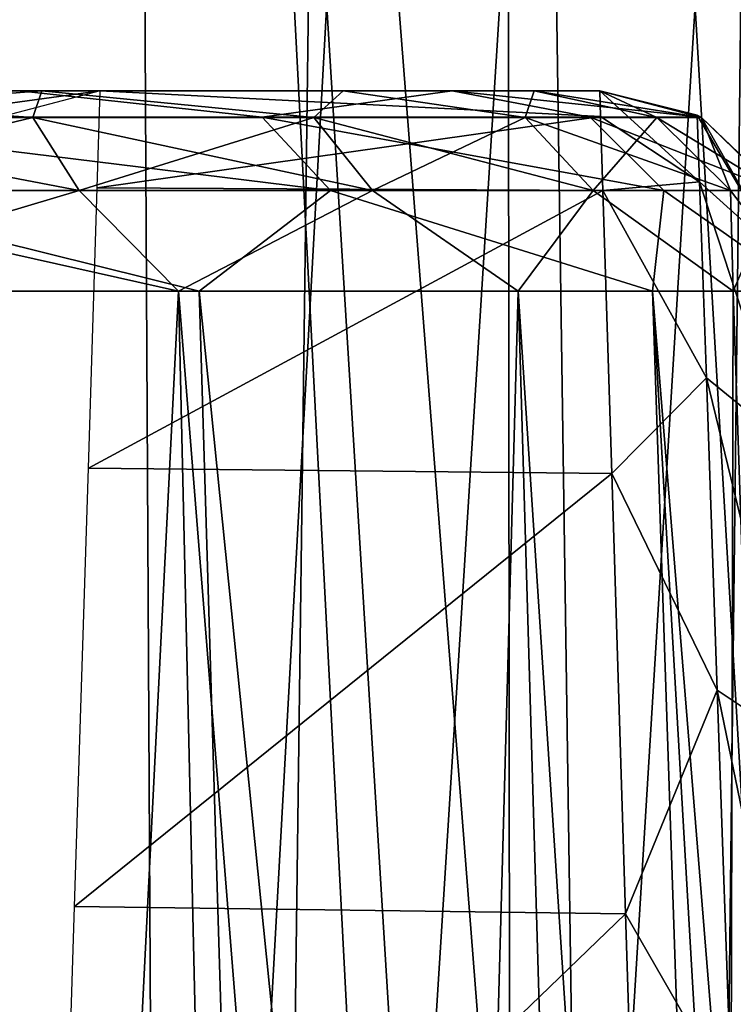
# Model space of a CAD drawing. Header units: millimetres. Extents: x -75 to 75, y -5 to 37.
# Tile 245 of 253: x 63.92 to 64.95, y 11.18 to 12.6. Entities that reach past the tile are written whole.
import ezdxf

# ---------------------------------------------------------------- set-up
doc = ezdxf.new("R2010")
doc.units = ezdxf.units.MM
doc.header["$LTSCALE"] = 81.481481
for name, color, linetype in [('11', 7, 'CONTINUOUS'), ('12', 7, 'CONTINUOUS'), ('139', 7, 'CONTINUOUS'), ('175', 7, 'CONTINUOUS'), ('176', 7, 'CONTINUOUS'), ('178', 7, 'CONTINUOUS'), ('179', 7, 'CONTINUOUS'), ('20', 7, 'CONTINUOUS'), ('317', 7, 'CONTINUOUS'), ('353', 7, 'CONTINUOUS'), ('354', 7, 'CONTINUOUS'), ('355', 7, 'CONTINUOUS'), ('357', 7, 'CONTINUOUS'), ('358', 7, 'CONTINUOUS'), ('360', 7, 'CONTINUOUS'), ('370', 7, 'CONTINUOUS'), ('377', 7, 'CONTINUOUS'), ('45', 7, 'CONTINUOUS'), ('63', 7, 'CONTINUOUS'), ('64', 7, 'CONTINUOUS'), ('65', 7, 'CONTINUOUS'), ('66', 7, 'CONTINUOUS'), ('67', 7, 'CONTINUOUS'), ('68', 7, 'CONTINUOUS')]:
    doc.layers.add(name, color=color, linetype=linetype)

msp = doc.modelspace()

# ---------------------------------------------------------------- linework, layer by layer
at = {"layer": '11', "color": 7, "linetype": 'CONTINUOUS'}
for points in [[(62.0774, 0, 104.1145), (65.4589, 0, 102.9313), (62.5617, 37, 104.5989), (62.0774, 0, 104.1145)], [(65.4589, 0, 102.9313), (65.9433, 37, 103.4156), (62.5617, 37, 104.5989), (65.4589, 0, 102.9313)]]:
    msp.add_3dface(points, dxfattribs=at)
at = {"layer": '12', "color": 7, "linetype": 'CONTINUOUS'}
for points in [[(65.4589, 0, -102.9313), (62.0774, 0, -104.1145), (65.9433, 37, -103.4156), (65.4589, 0, -102.9313)], [(62.0774, 0, -104.1145), (62.5617, 37, -104.5989), (65.9433, 37, -103.4156), (62.0774, 0, -104.1145)]]:
    msp.add_3dface(points, dxfattribs=at)
at = {"layer": '139', "color": 7, "linetype": 'CONTINUOUS'}
for points in [[(60.26, 12.5, 45.4616), (63.9545, 12.5, 44.0237), (63.0902, 12.5, 43.733), (60.26, 12.5, 45.4616)], [(63.3943, 12.5, 44.3881), (63.9545, 12.5, 44.0237), (60.26, 12.5, 45.4616), (63.3943, 12.5, 44.3881)], [(60.26, 12.5, -68.5384), (63.9545, 12.5, -69.9763), (63.0902, 12.5, -70.267), (60.26, 12.5, -68.5384)], [(63.3943, 12.5, -69.6119), (63.9545, 12.5, -69.9763), (60.26, 12.5, -68.5384), (63.3943, 12.5, -69.6119)], [(63.9545, 12.5, 44.0237), (64.3903, 12.5, 43.5168), (63.0902, 12.5, 43.733), (63.9545, 12.5, 44.0237)], [(63.0902, 12.5, 43.733), (64.3903, 12.5, 43.5168), (63.5908, 12.5, 43.3726), (63.0902, 12.5, 43.733)], [(63.9545, 12.5, 69.9763), (63.3943, 12.5, 69.6119), (63.0902, 12.5, 70.267), (63.9545, 12.5, 69.9763)], [(64.3903, 12.5, 70.4832), (63.9545, 12.5, 69.9763), (63.0902, 12.5, 70.267), (64.3903, 12.5, 70.4832)], [(63.5908, 12.5, 70.6274), (64.3903, 12.5, 70.4832), (63.0902, 12.5, 70.267), (63.5908, 12.5, 70.6274)], [(64.3903, 12.5, -43.5168), (63.9545, 12.5, -44.0237), (63.0902, 12.5, -43.733), (64.3903, 12.5, -43.5168)], [(63.5908, 12.5, -43.3726), (64.3903, 12.5, -43.5168), (63.0902, 12.5, -43.733), (63.5908, 12.5, -43.3726)], [(63.0902, 12.5, -70.267), (64.3903, 12.5, -70.4832), (63.5908, 12.5, -70.6274), (63.0902, 12.5, -70.267)], [(63.9545, 12.5, -69.9763), (64.3903, 12.5, -70.4832), (63.0902, 12.5, -70.267), (63.9545, 12.5, -69.9763)], [(63.9545, 12.5, -44.0237), (63.3943, 12.5, -44.3881), (63.0902, 12.5, -43.733), (63.9545, 12.5, -44.0237)], [(63.9223, 12.5, 91.6305), (64.5478, 12.5, 90.1204), (63.2969, 12.5, 91.2694), (63.9223, 12.5, 91.6305)], [(63.2969, 12.5, 91.2694), (64.5478, 12.5, 90.1204), (63.8502, 12.5, 89.9335), (63.2969, 12.5, 91.2694)], [(64.3903, 12.5, 43.5168), (64.6665, 12.5, 42.9081), (63.5908, 12.5, 43.3726), (64.3903, 12.5, 43.5168)], [(63.5908, 12.5, 43.3726), (64.6665, 12.5, 42.9081), (63.9228, 12.5, 42.8524), (63.5908, 12.5, 43.3726)], [(64.6665, 12.5, 71.0919), (64.3903, 12.5, 70.4832), (63.5908, 12.5, 70.6274), (64.6665, 12.5, 71.0919)], [(63.9228, 12.5, 71.1476), (64.6665, 12.5, 71.0919), (63.5908, 12.5, 70.6274), (63.9228, 12.5, 71.1476)], [(64.6665, 12.5, -42.9081), (64.3903, 12.5, -43.5168), (63.5908, 12.5, -43.3726), (64.6665, 12.5, -42.9081)], [(63.9228, 12.5, -42.8524), (64.6665, 12.5, -42.9081), (63.5908, 12.5, -43.3726), (63.9228, 12.5, -42.8524)], [(63.5908, 12.5, -70.6274), (64.6665, 12.5, -71.0919), (63.9228, 12.5, -71.1476), (63.5908, 12.5, -70.6274)], [(64.3903, 12.5, -70.4832), (64.6665, 12.5, -71.0919), (63.5908, 12.5, -70.6274), (64.3903, 12.5, -70.4832)], [(64.5478, 12.5, 90.1204), (64.7611, 12.5, 88.5), (63.8502, 12.5, 89.9335), (64.5478, 12.5, 90.1204)], [(63.8502, 12.5, 89.9335), (64.7611, 12.5, 88.5), (64.0389, 12.5, 88.5), (63.8502, 12.5, 89.9335)], [(63.9228, 12.5, 42.8524), (64.7611, 12.5, 42.2465), (64.0389, 12.5, 42.2465), (63.9228, 12.5, 42.8524)], [(64.6665, 12.5, 42.9081), (64.7611, 12.5, 42.2465), (63.9228, 12.5, 42.8524), (64.6665, 12.5, 42.9081)], [(64.0389, 12.5, 71.7535), (64.6665, 12.5, 71.0919), (63.9228, 12.5, 71.1476), (64.0389, 12.5, 71.7535)], [(64.0389, 12.5, -42.2465), (64.6665, 12.5, -42.9081), (63.9228, 12.5, -42.8524), (64.0389, 12.5, -42.2465)], [(64.6665, 12.5, -71.0919), (64.7611, 12.5, -71.7535), (63.9228, 12.5, -71.1476), (64.6665, 12.5, -71.0919)], [(64.7611, 12.5, -71.7535), (64.0389, 12.5, -71.7535), (63.9228, 12.5, -71.1476), (64.7611, 12.5, -71.7535)], [(64.7611, 12.5, 88.5), (64.7611, 12.5, 71.7535), (64.0389, 12.5, 88.5), (64.7611, 12.5, 88.5)], [(64.0389, 12.5, 88.5), (64.7611, 12.5, 71.7535), (64.0389, 12.5, 71.7535), (64.0389, 12.5, 88.5)], [(64.7611, 12.5, -42.2465), (64.6665, 12.5, -42.9081), (64.0389, 12.5, -42.2465), (64.7611, 12.5, -42.2465)], [(64.7611, 12.5, 42.2465), (64.7611, 12.5, -42.2465), (64.0389, 12.5, 42.2465), (64.7611, 12.5, 42.2465)], [(64.0389, 12.5, 42.2465), (64.7611, 12.5, -42.2465), (64.0389, 12.5, -42.2465), (64.0389, 12.5, 42.2465)], [(64.0389, 12.5, -85.2537), (64.0389, 12.5, -71.7535), (64.7611, 12.5, -85.2537), (64.0389, 12.5, -85.2537)], [(64.7611, 12.5, 71.7535), (64.6665, 12.5, 71.0919), (64.0389, 12.5, 71.7535), (64.7611, 12.5, 71.7535)], [(64.7611, 12.5, -85.2537), (64.0389, 12.5, -71.7535), (64.7611, 12.5, -71.7535), (64.7611, 12.5, -85.2537)]]:
    msp.add_3dface(points, dxfattribs=at)
at = {"layer": '175', "color": 7, "linetype": 'CONTINUOUS'}
for points in [[(63.1393, 12.2105, 93.1393), (64.4756, 2.5, 91.95), (64.1819, 12.2105, 91.7805), (63.1393, 12.2105, 93.1393)], [(63.379, 2.5, 93.379), (64.4756, 2.5, 91.95), (63.1393, 12.2105, 93.1393), (63.379, 2.5, 93.379)], [(64.1819, 12.2105, 91.7805), (65.1649, 2.5, 90.2858), (64.8373, 12.2105, 90.1981), (64.1819, 12.2105, 91.7805)], [(64.4756, 2.5, 91.95), (65.1649, 2.5, 90.2858), (64.1819, 12.2105, 91.7805), (64.4756, 2.5, 91.95)], [(65.1649, 2.5, 90.2858), (65.4, 2.5, 88.5), (64.8373, 12.2105, 90.1981), (65.1649, 2.5, 90.2858)], [(65.0609, 12.2105, 88.5), (64.8373, 12.2105, 90.1981), (65.2303, 7.3592, 88.5), (65.0609, 12.2105, 88.5)], [(64.8373, 12.2105, 90.1981), (65.4, 2.5, 88.5), (65.2303, 7.3592, 88.5), (64.8373, 12.2105, 90.1981)]]:
    msp.add_3dface(points, dxfattribs=at)
at = {"layer": '176', "color": 7, "linetype": 'CONTINUOUS'}
for points in [[(64.152, 12.2105, 69.7507), (63.6634, 2.5, 69.0324), (63.5206, 12.2105, 69.34), (64.152, 12.2105, 69.7507)], [(64.3752, 2.5, 69.4955), (63.6634, 2.5, 69.0324), (64.152, 12.2105, 69.7507), (64.3752, 2.5, 69.4955)], [(64.643, 12.2105, 70.3219), (64.3752, 2.5, 69.4955), (64.152, 12.2105, 69.7507), (64.643, 12.2105, 70.3219)], [(64.9288, 2.5, 70.1395), (64.3752, 2.5, 69.4955), (64.643, 12.2105, 70.3219), (64.9288, 2.5, 70.1395)], [(64.9543, 12.2105, 71.0078), (64.9288, 2.5, 70.1395), (64.643, 12.2105, 70.3219), (64.9543, 12.2105, 71.0078)], [(65.2798, 2.5, 70.9128), (64.9288, 2.5, 70.1395), (64.9543, 12.2105, 71.0078), (65.2798, 2.5, 70.9128)], [(65.0609, 12.2105, 71.7535), (65.2798, 2.5, 70.9128), (64.9543, 12.2105, 71.0078), (65.0609, 12.2105, 71.7535)]]:
    msp.add_3dface(points, dxfattribs=at)
at = {"layer": '178', "color": 7, "linetype": 'CONTINUOUS'}
for points in [[(63.5206, 12.2105, 44.66), (64.3752, 2.5, 44.5045), (64.152, 12.2105, 44.2493), (63.5206, 12.2105, 44.66)], [(63.6634, 2.5, 44.9676), (64.3752, 2.5, 44.5045), (63.5206, 12.2105, 44.66), (63.6634, 2.5, 44.9676)], [(64.3752, 2.5, 44.5045), (64.9288, 2.5, 43.8605), (64.152, 12.2105, 44.2493), (64.3752, 2.5, 44.5045)], [(64.152, 12.2105, 44.2493), (64.9288, 2.5, 43.8605), (64.643, 12.2105, 43.6781), (64.152, 12.2105, 44.2493)], [(64.9288, 2.5, 43.8605), (65.2798, 2.5, 43.0872), (64.643, 12.2105, 43.6781), (64.9288, 2.5, 43.8605)], [(64.643, 12.2105, 43.6781), (65.2798, 2.5, 43.0872), (64.9543, 12.2105, 42.9922), (64.643, 12.2105, 43.6781)]]:
    msp.add_3dface(points, dxfattribs=at)
at = {"layer": '179', "color": 7, "linetype": 'CONTINUOUS'}
for points in [[(64.152, 12.2105, -44.2493), (63.6634, 2.5, -44.9676), (63.5206, 12.2105, -44.66), (64.152, 12.2105, -44.2493)], [(64.3752, 2.5, -44.5045), (63.6634, 2.5, -44.9676), (64.152, 12.2105, -44.2493), (64.3752, 2.5, -44.5045)], [(64.643, 12.2105, -43.6781), (64.3752, 2.5, -44.5045), (64.152, 12.2105, -44.2493), (64.643, 12.2105, -43.6781)], [(64.9288, 2.5, -43.8605), (64.3752, 2.5, -44.5045), (64.643, 12.2105, -43.6781), (64.9288, 2.5, -43.8605)], [(64.9543, 12.2105, -42.9922), (64.9288, 2.5, -43.8605), (64.643, 12.2105, -43.6781), (64.9543, 12.2105, -42.9922)], [(65.2798, 2.5, -43.0872), (64.9288, 2.5, -43.8605), (64.9543, 12.2105, -42.9922), (65.2798, 2.5, -43.0872)], [(65.0609, 12.2105, -42.2465), (65.2798, 2.5, -43.0872), (64.9543, 12.2105, -42.9922), (65.0609, 12.2105, -42.2465)]]:
    msp.add_3dface(points, dxfattribs=at)
at = {"layer": '20', "color": 7, "linetype": 'CONTINUOUS'}
for points in [[(62.9409, 32.5, 95.8687), (64.5975, 32.5, 94.5975), (62.6139, 7.0818, 95.5327), (62.9409, 32.5, 95.8687)], [(62.6139, 7.0818, 95.5327), (64.5975, 32.5, 94.5975), (64.268, 7.0882, 94.2618), (62.6139, 7.0818, 95.5327)], [(64.268, 7.0882, 94.2618), (65.8687, 32.5, 92.9409), (65.537, 7.0818, 92.6064), (64.268, 7.0882, 94.2618)], [(64.5975, 32.5, 94.5975), (65.8687, 32.5, 92.9409), (64.268, 7.0882, 94.2618), (64.5975, 32.5, 94.5975)]]:
    msp.add_3dface(points, dxfattribs=at)
at = {"layer": '317', "color": 7, "linetype": 'CONTINUOUS'}
for points in [[(63.8502, 12.5, 89.9335), (64.0389, 12.5, 88.5), (63.7568, 12.4615, 89.6998), (63.8502, 12.5, 89.9335)], [(64.0389, 12.5, 88.5), (63.8919, 12.4615, 88.5), (63.7568, 12.4615, 89.6998), (64.0389, 12.5, 88.5)]]:
    msp.add_3dface(points, dxfattribs=at)
at = {"layer": '353', "color": 7, "linetype": 'CONTINUOUS'}
for points in [[(63.9223, 12.5, 91.6305), (63.5099, 12.4616, 92.4953), (64.2733, 12.4616, 91.2803), (63.9223, 12.5, 91.6305)], [(64.5478, 12.5, 90.1204), (63.9223, 12.5, 91.6305), (64.2733, 12.4616, 91.2803), (64.5478, 12.5, 90.1204)], [(64.5478, 12.5, 90.1204), (64.2733, 12.4616, 91.2803), (64.7473, 12.4616, 89.9259), (64.5478, 12.5, 90.1204)], [(64.7611, 12.5, 88.5), (64.5478, 12.5, 90.1204), (64.9079, 12.4616, 88.5), (64.7611, 12.5, 88.5)], [(64.5478, 12.5, 90.1204), (64.7473, 12.4616, 89.9259), (64.9079, 12.4616, 88.5), (64.5478, 12.5, 90.1204)], [(63.5955, 12.356, 92.5635), (64.3719, 12.356, 91.3278), (63.5099, 12.4616, 92.4953), (63.5955, 12.356, 92.5635)], [(63.5099, 12.4616, 92.4953), (64.3719, 12.356, 91.3278), (64.2733, 12.4616, 91.2803), (63.5099, 12.4616, 92.4953)], [(64.2733, 12.4616, 91.2803), (64.8539, 12.356, 89.9502), (64.7473, 12.4616, 89.9259), (64.2733, 12.4616, 91.2803)], [(64.3719, 12.356, 91.3278), (64.8539, 12.356, 89.9502), (64.2733, 12.4616, 91.2803), (64.3719, 12.356, 91.3278)], [(64.8539, 12.356, 89.9502), (65.0173, 12.356, 88.5), (64.7473, 12.4616, 89.9259), (64.8539, 12.356, 89.9502)], [(64.7473, 12.4616, 89.9259), (65.0173, 12.356, 88.5), (64.9079, 12.4616, 88.5), (64.7473, 12.4616, 89.9259)], [(63.1393, 12.2105, 93.1393), (64.1819, 12.2105, 91.7805), (63.5955, 12.356, 92.5635), (63.1393, 12.2105, 93.1393)], [(63.5955, 12.356, 92.5635), (64.1819, 12.2105, 91.7805), (64.3719, 12.356, 91.3278), (63.5955, 12.356, 92.5635)], [(64.1819, 12.2105, 91.7805), (64.8373, 12.2105, 90.1981), (64.3719, 12.356, 91.3278), (64.1819, 12.2105, 91.7805)], [(64.3719, 12.356, 91.3278), (64.8373, 12.2105, 90.1981), (64.8539, 12.356, 89.9502), (64.3719, 12.356, 91.3278)], [(64.8373, 12.2105, 90.1981), (65.0609, 12.2105, 88.5), (64.8539, 12.356, 89.9502), (64.8373, 12.2105, 90.1981)], [(64.8539, 12.356, 89.9502), (65.0609, 12.2105, 88.5), (65.0173, 12.356, 88.5), (64.8539, 12.356, 89.9502)]]:
    msp.add_3dface(points, dxfattribs=at)
at = {"layer": '354', "color": 7, "linetype": 'CONTINUOUS'}
for points in [[(64.7611, 12.5, 71.7535), (64.7611, 12.5, 88.5), (64.9079, 12.4616, 88.5), (64.7611, 12.5, 71.7535)], [(64.7611, 12.5, 71.7535), (64.9079, 12.4616, 88.5), (64.9081, 12.4615, 71.7535), (64.7611, 12.5, 71.7535)], [(64.9079, 12.4616, 88.5), (65.0173, 12.356, 88.5), (64.9081, 12.4615, 71.7535), (64.9079, 12.4616, 88.5)], [(64.9081, 12.4615, 71.7535), (65.0173, 12.356, 88.5), (65.0174, 12.3559, 71.7535), (64.9081, 12.4615, 71.7535)]]:
    msp.add_3dface(points, dxfattribs=at)
at = {"layer": '355', "color": 7, "linetype": 'CONTINUOUS'}
for points in [[(63.3943, 12.5, 69.6119), (63.9545, 12.5, 69.9763), (63.4562, 12.4615, 69.4786), (63.3943, 12.5, 69.6119)], [(63.9545, 12.5, 69.9763), (63.9415, 12.4615, 69.775), (63.4562, 12.4615, 69.4786), (63.9545, 12.5, 69.9763)], [(63.9545, 12.5, 69.9763), (64.3476, 12.4615, 70.1732), (63.9415, 12.4615, 69.775), (63.9545, 12.5, 69.9763)], [(63.9545, 12.5, 69.9763), (64.3903, 12.5, 70.4832), (64.3476, 12.4615, 70.1732), (63.9545, 12.5, 69.9763)], [(64.3903, 12.5, 70.4832), (64.6535, 12.4615, 70.6525), (64.3476, 12.4615, 70.1732), (64.3903, 12.5, 70.4832)], [(64.3903, 12.5, 70.4832), (64.6665, 12.5, 71.0919), (64.6535, 12.4615, 70.6525), (64.3903, 12.5, 70.4832)], [(64.6665, 12.5, 71.0919), (64.8436, 12.4615, 71.1885), (64.6535, 12.4615, 70.6525), (64.6665, 12.5, 71.0919)], [(64.6665, 12.5, 71.0919), (64.7611, 12.5, 71.7535), (64.8436, 12.4615, 71.1885), (64.6665, 12.5, 71.0919)], [(64.7611, 12.5, 71.7535), (64.9081, 12.4615, 71.7535), (64.8436, 12.4615, 71.1885), (64.7611, 12.5, 71.7535)], [(63.9415, 12.4615, 69.775), (63.5022, 12.3559, 69.3795), (63.4562, 12.4615, 69.4786), (63.9415, 12.4615, 69.775)], [(64.0087, 12.3559, 69.6888), (63.5022, 12.3559, 69.3795), (63.9415, 12.4615, 69.775), (64.0087, 12.3559, 69.6888)], [(64.3476, 12.4615, 70.1732), (64.0087, 12.3559, 69.6888), (63.9415, 12.4615, 69.775), (64.3476, 12.4615, 70.1732)], [(64.4325, 12.3559, 70.1043), (64.0087, 12.3559, 69.6888), (64.3476, 12.4615, 70.1732), (64.4325, 12.3559, 70.1043)], [(64.6535, 12.4615, 70.6525), (64.4325, 12.3559, 70.1043), (64.3476, 12.4615, 70.1732), (64.6535, 12.4615, 70.6525)], [(64.7518, 12.3559, 70.6045), (64.4325, 12.3559, 70.1043), (64.6535, 12.4615, 70.6525), (64.7518, 12.3559, 70.6045)], [(64.8436, 12.4615, 71.1885), (64.7518, 12.3559, 70.6045), (64.6535, 12.4615, 70.6525), (64.8436, 12.4615, 71.1885)], [(64.9501, 12.3559, 71.1638), (64.7518, 12.3559, 70.6045), (64.8436, 12.4615, 71.1885), (64.9501, 12.3559, 71.1638)], [(64.9081, 12.4615, 71.7535), (64.9501, 12.3559, 71.1638), (64.8436, 12.4615, 71.1885), (64.9081, 12.4615, 71.7535)], [(64.9081, 12.4615, 71.7535), (65.0174, 12.3559, 71.7535), (64.9501, 12.3559, 71.1638), (64.9081, 12.4615, 71.7535)], [(64.0087, 12.3559, 69.6888), (63.5206, 12.2105, 69.34), (63.5022, 12.3559, 69.3795), (64.0087, 12.3559, 69.6888)], [(64.152, 12.2105, 69.7507), (63.5206, 12.2105, 69.34), (64.0087, 12.3559, 69.6888), (64.152, 12.2105, 69.7507)], [(64.4325, 12.3559, 70.1043), (64.152, 12.2105, 69.7507), (64.0087, 12.3559, 69.6888), (64.4325, 12.3559, 70.1043)], [(64.643, 12.2105, 70.3219), (64.152, 12.2105, 69.7507), (64.4325, 12.3559, 70.1043), (64.643, 12.2105, 70.3219)], [(64.7518, 12.3559, 70.6045), (64.643, 12.2105, 70.3219), (64.4325, 12.3559, 70.1043), (64.7518, 12.3559, 70.6045)], [(64.9543, 12.2105, 71.0078), (64.643, 12.2105, 70.3219), (64.7518, 12.3559, 70.6045), (64.9543, 12.2105, 71.0078)], [(64.9501, 12.3559, 71.1638), (64.9543, 12.2105, 71.0078), (64.7518, 12.3559, 70.6045), (64.9501, 12.3559, 71.1638)], [(65.0174, 12.3559, 71.7535), (64.9543, 12.2105, 71.0078), (64.9501, 12.3559, 71.1638), (65.0174, 12.3559, 71.7535)], [(65.0609, 12.2105, 71.7535), (64.9543, 12.2105, 71.0078), (65.0174, 12.3559, 71.7535), (65.0609, 12.2105, 71.7535)]]:
    msp.add_3dface(points, dxfattribs=at)
at = {"layer": '357', "color": 7, "linetype": 'CONTINUOUS'}
for points in [[(63.3943, 12.5, 44.3881), (63.4562, 12.4615, 44.5214), (63.9415, 12.4615, 44.225), (63.3943, 12.5, 44.3881)], [(63.9545, 12.5, 44.0237), (63.3943, 12.5, 44.3881), (63.9415, 12.4615, 44.225), (63.9545, 12.5, 44.0237)], [(63.9545, 12.5, 44.0237), (63.9415, 12.4615, 44.225), (64.3476, 12.4615, 43.8268), (63.9545, 12.5, 44.0237)], [(64.3903, 12.5, 43.5168), (63.9545, 12.5, 44.0237), (64.3476, 12.4615, 43.8268), (64.3903, 12.5, 43.5168)], [(64.3903, 12.5, 43.5168), (64.3476, 12.4615, 43.8268), (64.6535, 12.4615, 43.3475), (64.3903, 12.5, 43.5168)], [(64.6665, 12.5, 42.9081), (64.3903, 12.5, 43.5168), (64.6535, 12.4615, 43.3475), (64.6665, 12.5, 42.9081)], [(64.6665, 12.5, 42.9081), (64.6535, 12.4615, 43.3475), (64.8436, 12.4615, 42.8115), (64.6665, 12.5, 42.9081)], [(64.7611, 12.5, 42.2465), (64.6665, 12.5, 42.9081), (64.9081, 12.4615, 42.2465), (64.7611, 12.5, 42.2465)], [(64.6665, 12.5, 42.9081), (64.8436, 12.4615, 42.8115), (64.9081, 12.4615, 42.2465), (64.6665, 12.5, 42.9081)], [(63.4562, 12.4615, 44.5214), (64.0087, 12.3559, 44.3112), (63.9415, 12.4615, 44.225), (63.4562, 12.4615, 44.5214)], [(63.4562, 12.4615, 44.5214), (63.5022, 12.3559, 44.6205), (64.0087, 12.3559, 44.3112), (63.4562, 12.4615, 44.5214)], [(63.9415, 12.4615, 44.225), (64.4325, 12.3559, 43.8957), (64.3476, 12.4615, 43.8268), (63.9415, 12.4615, 44.225)], [(64.0087, 12.3559, 44.3112), (64.4325, 12.3559, 43.8957), (63.9415, 12.4615, 44.225), (64.0087, 12.3559, 44.3112)], [(64.3476, 12.4615, 43.8268), (64.7518, 12.3559, 43.3955), (64.6535, 12.4615, 43.3475), (64.3476, 12.4615, 43.8268)], [(64.4325, 12.3559, 43.8957), (64.7518, 12.3559, 43.3955), (64.3476, 12.4615, 43.8268), (64.4325, 12.3559, 43.8957)], [(64.6535, 12.4615, 43.3475), (64.9501, 12.3559, 42.8362), (64.8436, 12.4615, 42.8115), (64.6535, 12.4615, 43.3475)], [(64.7518, 12.3559, 43.3955), (64.9501, 12.3559, 42.8362), (64.6535, 12.4615, 43.3475), (64.7518, 12.3559, 43.3955)], [(64.8436, 12.4615, 42.8115), (65.0174, 12.3559, 42.2465), (64.9081, 12.4615, 42.2465), (64.8436, 12.4615, 42.8115)], [(64.9501, 12.3559, 42.8362), (65.0174, 12.3559, 42.2465), (64.8436, 12.4615, 42.8115), (64.9501, 12.3559, 42.8362)], [(63.5206, 12.2105, 44.66), (64.152, 12.2105, 44.2493), (63.5022, 12.3559, 44.6205), (63.5206, 12.2105, 44.66)], [(63.5022, 12.3559, 44.6205), (64.152, 12.2105, 44.2493), (64.0087, 12.3559, 44.3112), (63.5022, 12.3559, 44.6205)], [(64.0087, 12.3559, 44.3112), (64.152, 12.2105, 44.2493), (64.4325, 12.3559, 43.8957), (64.0087, 12.3559, 44.3112)], [(64.152, 12.2105, 44.2493), (64.643, 12.2105, 43.6781), (64.4325, 12.3559, 43.8957), (64.152, 12.2105, 44.2493)], [(64.4325, 12.3559, 43.8957), (64.643, 12.2105, 43.6781), (64.7518, 12.3559, 43.3955), (64.4325, 12.3559, 43.8957)], [(64.643, 12.2105, 43.6781), (64.9543, 12.2105, 42.9922), (64.7518, 12.3559, 43.3955), (64.643, 12.2105, 43.6781)], [(64.7518, 12.3559, 43.3955), (64.9543, 12.2105, 42.9922), (64.9501, 12.3559, 42.8362), (64.7518, 12.3559, 43.3955)], [(64.9501, 12.3559, 42.8362), (65.0609, 12.2105, 42.2465), (65.0174, 12.3559, 42.2465), (64.9501, 12.3559, 42.8362)], [(64.9543, 12.2105, 42.9922), (65.0609, 12.2105, 42.2465), (64.9501, 12.3559, 42.8362), (64.9543, 12.2105, 42.9922)]]:
    msp.add_3dface(points, dxfattribs=at)
at = {"layer": '358', "color": 7, "linetype": 'CONTINUOUS'}
for points in [[(64.7611, 12.5, -42.2465), (64.9081, 12.4615, 42.2465), (64.9081, 12.4615, -42.2465), (64.7611, 12.5, -42.2465)], [(64.7611, 12.5, -42.2465), (64.7611, 12.5, 42.2465), (64.9081, 12.4615, 42.2465), (64.7611, 12.5, -42.2465)], [(64.9081, 12.4615, -42.2465), (65.0174, 12.3559, 42.2465), (65.0173, 12.356, -42.2465), (64.9081, 12.4615, -42.2465)], [(64.9081, 12.4615, 42.2465), (65.0174, 12.3559, 42.2465), (64.9081, 12.4615, -42.2465), (64.9081, 12.4615, 42.2465)]]:
    msp.add_3dface(points, dxfattribs=at)
at = {"layer": '360', "color": 7, "linetype": 'CONTINUOUS'}
for points in [[(64.7611, 12.5, -85.2537), (64.9081, 12.4615, -71.7535), (64.902, 12.4648, -85.2537), (64.7611, 12.5, -85.2537)], [(64.7611, 12.5, -85.2537), (64.7611, 12.5, -71.7535), (64.9081, 12.4615, -71.7535), (64.7611, 12.5, -85.2537)], [(64.902, 12.4648, -85.2537), (64.9081, 12.4615, -71.7535), (64.9081, 12.4615, -85.2537), (64.902, 12.4648, -85.2537)], [(64.9081, 12.4615, -71.7535), (65.0173, 12.356, -71.7535), (64.9081, 12.4615, -85.2537), (64.9081, 12.4615, -71.7535)], [(64.9081, 12.4615, -85.2537), (65.0173, 12.356, -71.7535), (65.0156, 12.3589, -85.2537), (64.9081, 12.4615, -85.2537)]]:
    msp.add_3dface(points, dxfattribs=at)
at = {"layer": '370', "color": 7, "linetype": 'CONTINUOUS'}
for points in [[(64.0345, 12.3599, -86.1598), (64.0389, 12.5, -85.2537), (64.7623, 12.4627, -85.7256), (64.0345, 12.3599, -86.1598)], [(64.0389, 12.5, -85.2537), (64.7611, 12.5, -85.2537), (64.7623, 12.4627, -85.7256), (64.0389, 12.5, -85.2537)], [(64.7656, 12.3559, -86.1722), (64.0345, 12.3599, -86.1598), (64.7623, 12.4627, -85.7256), (64.7656, 12.3559, -86.1722)], [(64.0218, 11.9544, -86.9788), (64.0345, 12.3599, -86.1598), (64.7656, 12.3559, -86.1722), (64.0218, 11.9544, -86.9788)], [(64.7785, 11.9469, -86.9895), (64.0218, 11.9544, -86.9788), (64.7656, 12.3559, -86.1722), (64.7785, 11.9469, -86.9895)], [(64.0019, 11.3209, -87.6379), (64.0218, 11.9544, -86.9788), (64.7785, 11.9469, -86.9895), (64.0019, 11.3209, -87.6379)], [(64.7985, 11.3105, -87.6458), (64.0019, 11.3209, -87.6379), (64.7785, 11.9469, -86.9895), (64.7985, 11.3105, -87.6458)], [(63.9766, 10.5182, -88.0756), (64.0019, 11.3209, -87.6379), (64.7985, 11.3105, -87.6458), (63.9766, 10.5182, -88.0756)], [(64.8238, 10.5059, -88.0801), (63.9766, 10.5182, -88.0756), (64.7985, 11.3105, -87.6458), (64.8238, 10.5059, -88.0801)]]:
    msp.add_3dface(points, dxfattribs=at)
at = {"layer": '377', "color": 7, "linetype": 'CONTINUOUS'}
for points in [[(64.7623, 12.4627, -85.7256), (64.7611, 12.5, -85.2537), (64.9054, 12.3683, -86.0034), (64.7623, 12.4627, -85.7256)], [(64.7611, 12.5, -85.2537), (64.902, 12.4648, -85.2537), (64.9054, 12.3683, -86.0034), (64.7611, 12.5, -85.2537)], [(64.902, 12.4648, -85.2537), (64.9081, 12.4615, -85.2537), (65.0188, 12.266, -85.9755), (64.902, 12.4648, -85.2537)], [(64.902, 12.4648, -85.2537), (65.0188, 12.266, -85.9755), (64.9054, 12.3683, -86.0034), (64.902, 12.4648, -85.2537)], [(64.7656, 12.3559, -86.1722), (64.7623, 12.4627, -85.7256), (64.9054, 12.3683, -86.0034), (64.7656, 12.3559, -86.1722)], [(64.9081, 12.4615, -85.2537), (65.0156, 12.3589, -85.2537), (65.0188, 12.266, -85.9755), (64.9081, 12.4615, -85.2537)], [(64.7656, 12.3559, -86.1722), (64.9054, 12.3683, -86.0034), (64.9153, 12.0852, -86.704), (64.7656, 12.3559, -86.1722)], [(64.9054, 12.3683, -86.0034), (65.0283, 11.9933, -86.6502), (64.9153, 12.0852, -86.704), (64.9054, 12.3683, -86.0034)], [(65.0188, 12.266, -85.9755), (65.0283, 11.9933, -86.6502), (64.9054, 12.3683, -86.0034), (65.0188, 12.266, -85.9755)], [(64.7785, 11.9469, -86.9895), (64.7656, 12.3559, -86.1722), (64.9153, 12.0852, -86.704), (64.7785, 11.9469, -86.9895)], [(64.7785, 11.9469, -86.9895), (64.9153, 12.0852, -86.704), (64.931, 11.6339, -87.3101), (64.7785, 11.9469, -86.9895)], [(65.0283, 11.9933, -86.6502), (65.0435, 11.5587, -87.2337), (64.9153, 12.0852, -86.704), (65.0283, 11.9933, -86.6502)], [(64.9153, 12.0852, -86.704), (65.0435, 11.5587, -87.2337), (64.931, 11.6339, -87.3101), (64.9153, 12.0852, -86.704)], [(64.7985, 11.3105, -87.6458), (64.7785, 11.9469, -86.9895), (64.931, 11.6339, -87.3101), (64.7985, 11.3105, -87.6458)], [(64.7985, 11.3105, -87.6458), (64.931, 11.6339, -87.3101), (64.9516, 11.0439, -87.782), (64.7985, 11.3105, -87.6458)], [(65.0435, 11.5587, -87.2337), (65.0633, 10.9907, -87.6882), (64.931, 11.6339, -87.3101), (65.0435, 11.5587, -87.2337)], [(64.931, 11.6339, -87.3101), (65.0633, 10.9907, -87.6882), (64.9516, 11.0439, -87.782), (64.931, 11.6339, -87.3101)], [(64.8238, 10.5059, -88.0801), (64.7985, 11.3105, -87.6458), (64.9516, 11.0439, -87.782), (64.8238, 10.5059, -88.0801)]]:
    msp.add_3dface(points, dxfattribs=at)
at = {"layer": '45', "color": 7, "linetype": 'CONTINUOUS'}
for points in [[(64.4655, 28.5, -92.2723), (63.4908, 28.5, -93.4908), (64.8477, 2.5, -92.3004), (64.4655, 28.5, -92.2723)], [(64.8477, 2.5, -92.3004), (63.4908, 28.5, -93.4908), (63.7315, 2.5, -93.7315), (64.8477, 2.5, -92.3004)], [(65.1485, 28.5, -90.8693), (64.4655, 28.5, -92.2723), (64.8477, 2.5, -92.3004), (65.1485, 28.5, -90.8693)], [(65.1485, 28.5, -90.8693), (64.8477, 2.5, -92.3004), (65.3629, 15.7463, -90.7586), (65.1485, 28.5, -90.8693)], [(65.582, 2.5, -90.6406), (65.3629, 15.7463, -90.7586), (64.8477, 2.5, -92.3004), (65.582, 2.5, -90.6406)]]:
    msp.add_3dface(points, dxfattribs=at)
at = {"layer": '63', "color": 7, "linetype": 'CONTINUOUS'}
for points in [[(64.0784, 17.3, -59.3868), (64.6243, 17.3, -59.2469), (64.127, 8.2869, -59.4943), (64.0784, 17.3, -59.3868)], [(64.127, 8.2869, -59.4943), (64.6243, 17.3, -59.2469), (64.6334, 8.2869, -59.3646), (64.127, 8.2869, -59.4943)], [(64.6243, 17.3, -59.2469), (65.1853, 17.3, -59.3012), (64.6334, 8.2869, -59.3646), (64.6243, 17.3, -59.2469)], [(64.6334, 8.2869, -59.3646), (65.1853, 17.3, -59.3012), (65.1538, 8.2869, -59.4149), (64.6334, 8.2869, -59.3646)]]:
    msp.add_3dface(points, dxfattribs=at)
at = {"layer": '64', "color": 7, "linetype": 'CONTINUOUS'}
for points in [[(64.0784, 17.3, -54.6132), (63.1613, 17.3, -54.3859), (64.127, 8.2869, -54.5057), (64.0784, 17.3, -54.6132)], [(64.127, 8.2869, -54.5057), (63.1613, 17.3, -54.3859), (63.6586, 8.2869, -54.3433), (64.127, 8.2869, -54.5057)], [(63.1613, 17.3, -59.6141), (64.0784, 17.3, -59.3868), (63.6586, 8.2869, -59.6567), (63.1613, 17.3, -59.6141)], [(64.0784, 17.3, -59.3868), (64.127, 8.2869, -59.4943), (63.6586, 8.2869, -59.6567), (64.0784, 17.3, -59.3868)]]:
    msp.add_3dface(points, dxfattribs=at)
at = {"layer": '65', "color": 7, "linetype": 'CONTINUOUS'}
for points in [[(64.6243, 17.3, -54.7531), (64.0784, 17.3, -54.6132), (64.6334, 8.2869, -54.6354), (64.6243, 17.3, -54.7531)], [(64.0784, 17.3, -54.6132), (64.127, 8.2869, -54.5057), (64.6334, 8.2869, -54.6354), (64.0784, 17.3, -54.6132)], [(65.1853, 17.3, -54.6988), (64.6243, 17.3, -54.7531), (65.1538, 8.2869, -54.5851), (65.1853, 17.3, -54.6988)], [(65.1538, 8.2869, -54.5851), (64.6243, 17.3, -54.7531), (64.6334, 8.2869, -54.6354), (65.1538, 8.2869, -54.5851)]]:
    msp.add_3dface(points, dxfattribs=at)
at = {"layer": '66', "color": 7, "linetype": 'CONTINUOUS'}
for points in [[(64.0784, 17.3, 54.6132), (64.6243, 17.3, 54.7531), (64.127, 8.2869, 54.5057), (64.0784, 17.3, 54.6132)], [(64.127, 8.2869, 54.5057), (64.6243, 17.3, 54.7531), (64.6334, 8.2869, 54.6354), (64.127, 8.2869, 54.5057)], [(64.6243, 17.3, 54.7531), (65.1853, 17.3, 54.6988), (64.6334, 8.2869, 54.6354), (64.6243, 17.3, 54.7531)], [(64.6334, 8.2869, 54.6354), (65.1853, 17.3, 54.6988), (65.1538, 8.2869, 54.5851), (64.6334, 8.2869, 54.6354)]]:
    msp.add_3dface(points, dxfattribs=at)
at = {"layer": '67', "color": 7, "linetype": 'CONTINUOUS'}
for points in [[(64.127, 8.2869, 59.4943), (63.1613, 17.3, 59.6141), (63.1686, 8.2869, 59.7319), (64.127, 8.2869, 59.4943)], [(64.0784, 17.3, 59.3868), (63.1613, 17.3, 59.6141), (64.127, 8.2869, 59.4943), (64.0784, 17.3, 59.3868)], [(63.1613, 17.3, 54.3859), (64.0784, 17.3, 54.6132), (63.1686, 8.2869, 54.2681), (63.1613, 17.3, 54.3859)], [(64.0784, 17.3, 54.6132), (64.127, 8.2869, 54.5057), (63.1686, 8.2869, 54.2681), (64.0784, 17.3, 54.6132)]]:
    msp.add_3dface(points, dxfattribs=at)
at = {"layer": '68', "color": 7, "linetype": 'CONTINUOUS'}
for points in [[(64.6243, 17.3, 59.2469), (64.0784, 17.3, 59.3868), (64.6334, 8.2869, 59.3646), (64.6243, 17.3, 59.2469)], [(64.0784, 17.3, 59.3868), (64.127, 8.2869, 59.4943), (64.6334, 8.2869, 59.3646), (64.0784, 17.3, 59.3868)], [(65.1853, 17.3, 59.3012), (64.6243, 17.3, 59.2469), (65.1538, 8.2869, 59.4149), (65.1853, 17.3, 59.3012)], [(65.1538, 8.2869, 59.4149), (64.6243, 17.3, 59.2469), (64.6334, 8.2869, 59.3646), (65.1538, 8.2869, 59.4149)]]:
    msp.add_3dface(points, dxfattribs=at)

doc.saveas('drawing.dxf')
